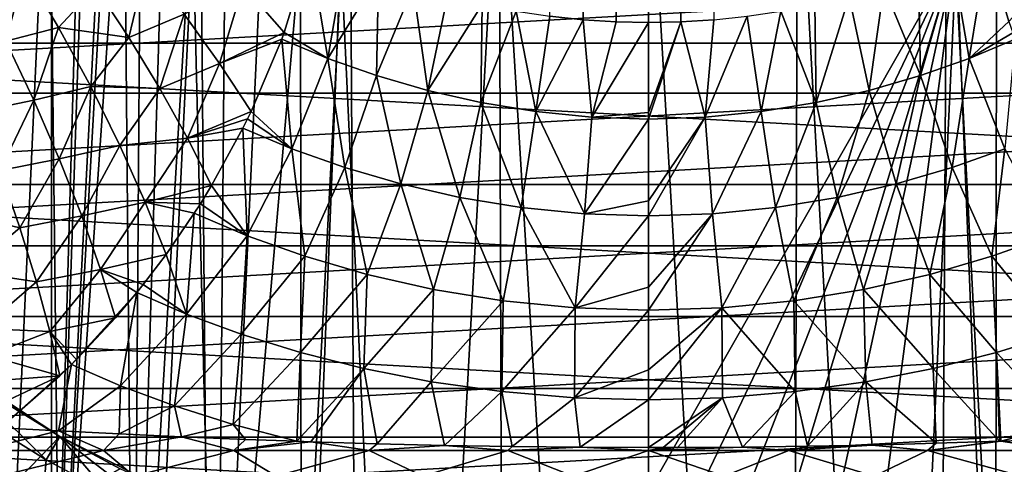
# Model space of a CAD drawing. Header units: millimetres. Extents: x -100 to 100, y -64 to 136.
# Tile 112 of 256: x -8.17 to 4.62, y -13.61 to -7.83. Entities that reach past the tile are written whole.
import ezdxf

# ---------------------------------------------------------------- set-up
doc = ezdxf.new("R2010")
doc.units = ezdxf.units.MM
doc.header["$LTSCALE"] = 159.143519
for name, color, linetype in [('136', 7, 'CONTINUOUS'), ('137', 7, 'CONTINUOUS'), ('138', 7, 'CONTINUOUS'), ('139', 7, 'CONTINUOUS'), ('187', 7, 'CONTINUOUS'), ('315', 7, 'CONTINUOUS'), ('319', 7, 'CONTINUOUS'), ('320', 7, 'CONTINUOUS'), ('321', 7, 'CONTINUOUS'), ('436', 7, 'CONTINUOUS'), ('469', 7, 'CONTINUOUS'), ('470', 7, 'CONTINUOUS'), ('477', 7, 'CONTINUOUS'), ('507', 7, 'CONTINUOUS'), ('53', 7, 'CONTINUOUS')]:
    doc.layers.add(name, color=color, linetype=linetype)

msp = doc.modelspace()

# ---------------------------------------------------------------- linework, layer by layer
at = {"layer": '136', "color": 7, "linetype": 'CONTINUOUS', "true_color": 0x8c979c}
msp.add_3dface([(4.399, -6.911, -13.773), (5.219, -7.269, -13.337), (4.682, -7.854, -13.657), (4.399, -6.911, -13.773)], dxfattribs=at)
at = {"layer": '137', "color": 7, "linetype": 'CONTINUOUS', "true_color": 0x8c979c}
for points in [[(3.955, -7.094, -14.024), (4.399, -6.911, -13.773), (4.168, -8.334, -14.002), (3.955, -7.094, -14.024)], [(4.399, -6.911, -13.773), (4.682, -7.854, -13.657), (4.168, -8.334, -14.002), (4.399, -6.911, -13.773)], [(3.507, -7.258, -14.243), (3.955, -7.094, -14.024), (3.534, -8.557, -14.32), (3.507, -7.258, -14.243)], [(3.955, -7.094, -14.024), (4.168, -8.334, -14.002), (3.534, -8.557, -14.32), (3.955, -7.094, -14.024)], [(3.057, -7.403, -14.431), (3.507, -7.258, -14.243), (3.534, -8.557, -14.32), (3.057, -7.403, -14.431)], [(2.608, -7.528, -14.59), (3.057, -7.403, -14.431), (2.868, -8.751, -14.587), (2.608, -7.528, -14.59)], [(3.057, -7.403, -14.431), (3.534, -8.557, -14.32), (2.868, -8.751, -14.587), (3.057, -7.403, -14.431)], [(2.162, -7.633, -14.721), (2.608, -7.528, -14.59), (2.177, -8.909, -14.799), (2.162, -7.633, -14.721)], [(2.608, -7.528, -14.59), (2.868, -8.751, -14.587), (2.177, -8.909, -14.799), (2.608, -7.528, -14.59)], [(1.718, -7.719, -14.824), (2.162, -7.633, -14.721), (2.177, -8.909, -14.799), (1.718, -7.719, -14.824)], [(0.847, -7.831, -14.958), (1.28, -7.785, -14.903), (0.735, -9.099, -15.048), (0.847, -7.831, -14.958)], [(1.28, -7.785, -14.903), (1.464, -9.027, -14.954), (0.735, -9.099, -15.048), (1.28, -7.785, -14.903)], [(1.28, -7.785, -14.903), (1.718, -7.719, -14.824), (1.464, -9.027, -14.954), (1.28, -7.785, -14.903)], [(1.718, -7.719, -14.824), (2.177, -8.909, -14.799), (1.464, -9.027, -14.954), (1.718, -7.719, -14.824)], [(0, -7.867, -15), (0.42, -7.858, -14.99), (0, -9.036, -15.069), (0, -7.867, -15)], [(0.42, -7.858, -14.99), (0.735, -9.099, -15.048), (0, -9.124, -15.079), (0.42, -7.858, -14.99)], [(0.42, -7.858, -14.99), (0, -9.124, -15.079), (0, -9.036, -15.069), (0.42, -7.858, -14.99)], [(0.42, -7.858, -14.99), (0.847, -7.831, -14.958), (0.735, -9.099, -15.048), (0.42, -7.858, -14.99)], [(4.682, -7.854, -13.657), (4.734, -8.002, -13.644), (4.168, -8.334, -14.002), (4.682, -7.854, -13.657)], [(4.734, -8.002, -13.644), (4.766, -8.086, -13.637), (4.168, -8.334, -14.002), (4.734, -8.002, -13.644)], [(4.766, -8.086, -13.637), (4.632, -9.51, -14.018), (4.168, -8.334, -14.002), (4.766, -8.086, -13.637)], [(4.168, -8.334, -14.002), (3.946, -9.754, -14.398), (3.534, -8.557, -14.32), (4.168, -8.334, -14.002)], [(4.632, -9.51, -14.018), (3.946, -9.754, -14.398), (4.168, -8.334, -14.002), (4.632, -9.51, -14.018)], [(3.534, -8.557, -14.32), (3.217, -9.967, -14.72), (2.868, -8.751, -14.587), (3.534, -8.557, -14.32)], [(3.946, -9.754, -14.398), (3.217, -9.967, -14.72), (3.534, -8.557, -14.32), (3.946, -9.754, -14.398)], [(2.868, -8.751, -14.587), (2.45, -10.143, -14.978), (2.177, -8.909, -14.799), (2.868, -8.751, -14.587)], [(3.217, -9.967, -14.72), (2.45, -10.143, -14.978), (2.868, -8.751, -14.587), (3.217, -9.967, -14.72)], [(2.177, -8.909, -14.799), (1.652, -10.274, -15.167), (1.464, -9.027, -14.954), (2.177, -8.909, -14.799)], [(2.45, -10.143, -14.978), (1.652, -10.274, -15.167), (2.177, -8.909, -14.799), (2.45, -10.143, -14.978)], [(1.464, -9.027, -14.954), (0.832, -10.355, -15.283), (0.735, -9.099, -15.048), (1.464, -9.027, -14.954)], [(1.652, -10.274, -15.167), (0.832, -10.355, -15.283), (1.464, -9.027, -14.954), (1.652, -10.274, -15.167)], [(0.832, -10.355, -15.283), (0, -10.383, -15.322), (0.735, -9.099, -15.048), (0.832, -10.355, -15.283)], [(0.735, -9.099, -15.048), (0, -10.383, -15.322), (0, -10.188, -15.273), (0.735, -9.099, -15.048)], [(0, -9.124, -15.079), (0.735, -9.099, -15.048), (0, -10.188, -15.273), (0, -9.124, -15.079)], [(4.632, -9.51, -14.018), (4.463, -10.908, -14.595), (3.946, -9.754, -14.398), (4.632, -9.51, -14.018)], [(5.214, -10.64, -14.138), (4.463, -10.908, -14.595), (4.632, -9.51, -14.018), (5.214, -10.64, -14.138)], [(3.946, -9.754, -14.398), (3.655, -11.144, -14.985), (3.217, -9.967, -14.72), (3.946, -9.754, -14.398)], [(4.463, -10.908, -14.595), (3.655, -11.144, -14.985), (3.946, -9.754, -14.398), (4.463, -10.908, -14.595)], [(3.217, -9.967, -14.72), (2.793, -11.34, -15.302), (2.45, -10.143, -14.978), (3.217, -9.967, -14.72)], [(3.655, -11.144, -14.985), (2.793, -11.34, -15.302), (3.217, -9.967, -14.72), (3.655, -11.144, -14.985)], [(2.45, -10.143, -14.978), (1.889, -11.487, -15.535), (1.652, -10.274, -15.167), (2.45, -10.143, -14.978)], [(2.793, -11.34, -15.302), (1.889, -11.487, -15.535), (2.45, -10.143, -14.978), (2.793, -11.34, -15.302)], [(0.952, -11.579, -15.679), (0, -11.61, -15.727), (0.832, -10.355, -15.283), (0.952, -11.579, -15.679)], [(0.832, -10.355, -15.283), (0, -11.61, -15.727), (0, -11.309, -15.611), (0.832, -10.355, -15.283)], [(0, -10.383, -15.322), (0.832, -10.355, -15.283), (0, -11.309, -15.611), (0, -10.383, -15.322)], [(1.652, -10.274, -15.167), (0.952, -11.579, -15.679), (0.832, -10.355, -15.283), (1.652, -10.274, -15.167)], [(1.889, -11.487, -15.535), (0.952, -11.579, -15.679), (1.652, -10.274, -15.167), (1.889, -11.487, -15.535)], [(5.214, -10.64, -14.138), (5.292, -11.921, -14.769), (4.463, -10.908, -14.595), (5.214, -10.64, -14.138)], [(4.463, -10.908, -14.595), (4.523, -12.159, -15.206), (3.655, -11.144, -14.985), (4.463, -10.908, -14.595)], [(5.292, -11.921, -14.769), (4.523, -12.159, -15.206), (4.463, -10.908, -14.595), (5.292, -11.921, -14.769)], [(3.655, -11.144, -14.985), (3.698, -12.368, -15.58), (2.793, -11.34, -15.302), (3.655, -11.144, -14.985)], [(4.523, -12.159, -15.206), (3.698, -12.368, -15.58), (3.655, -11.144, -14.985), (4.523, -12.159, -15.206)], [(2.793, -11.34, -15.302), (2.823, -12.54, -15.882), (1.889, -11.487, -15.535), (2.793, -11.34, -15.302)], [(3.698, -12.368, -15.58), (2.823, -12.54, -15.882), (2.793, -11.34, -15.302), (3.698, -12.368, -15.58)], [(1.889, -11.487, -15.535), (1.907, -12.668, -16.105), (0.952, -11.579, -15.679), (1.889, -11.487, -15.535)], [(2.823, -12.54, -15.882), (1.907, -12.668, -16.105), (1.889, -11.487, -15.535), (2.823, -12.54, -15.882)], [(0.961, -12.748, -16.241), (0, -12.774, -16.287), (0.952, -11.579, -15.679), (0.961, -12.748, -16.241)], [(0.952, -11.579, -15.679), (0, -12.774, -16.287), (0, -12.383, -16.078), (0.952, -11.579, -15.679)], [(0, -11.61, -15.727), (0.952, -11.579, -15.679), (0, -12.383, -16.078), (0, -11.61, -15.727)], [(1.907, -12.668, -16.105), (0.961, -12.748, -16.241), (0.952, -11.579, -15.679), (1.907, -12.668, -16.105)], [(5.292, -11.921, -14.769), (5.401, -13.095, -15.534), (4.523, -12.159, -15.206), (5.292, -11.921, -14.769)], [(3.698, -12.368, -15.58), (4.523, -12.159, -15.206), (4.562, -13.314, -15.972), (3.698, -12.368, -15.58)], [(5.401, -13.095, -15.534), (4.578, -13.314, -15.967), (4.523, -12.159, -15.206), (5.401, -13.095, -15.534)], [(4.523, -12.159, -15.206), (4.578, -13.314, -15.967), (4.562, -13.314, -15.972), (4.523, -12.159, -15.206)], [(2.823, -12.54, -15.882), (3.698, -12.368, -15.58), (3.739, -13.34, -16.204), (2.823, -12.54, -15.882)], [(3.739, -13.34, -16.204), (3.698, -12.368, -15.58), (4.562, -13.314, -15.972), (3.739, -13.34, -16.204)], [(1.907, -12.668, -16.105), (2.823, -12.54, -15.882), (2.066, -13.378, -16.527), (1.907, -12.668, -16.105)], [(2.066, -13.378, -16.527), (2.823, -12.54, -15.882), (2.906, -13.362, -16.389), (2.066, -13.378, -16.527)], [(2.906, -13.362, -16.389), (2.823, -12.54, -15.882), (3.739, -13.34, -16.204), (2.906, -13.362, -16.389)], [(0, -12.774, -16.287), (0.961, -12.748, -16.241), (0, -13.394, -16.667), (0, -12.774, -16.287)], [(0, -13.394, -16.667), (0.961, -12.748, -16.241), (0.19, -13.394, -16.665), (0, -13.394, -16.667)], [(0.19, -13.394, -16.665), (0.961, -12.748, -16.241), (0.378, -13.394, -16.662), (0.19, -13.394, -16.665)], [(0.378, -13.394, -16.662), (0.961, -12.748, -16.241), (1.222, -13.388, -16.618), (0.378, -13.394, -16.662)], [(0.961, -12.748, -16.241), (1.907, -12.668, -16.105), (1.222, -13.388, -16.618), (0.961, -12.748, -16.241)], [(1.222, -13.388, -16.618), (1.907, -12.668, -16.105), (2.066, -13.378, -16.527), (1.222, -13.388, -16.618)], [(4.578, -13.314, -15.967), (5.401, -13.095, -15.534), (5.372, -13.285, -15.694), (4.578, -13.314, -15.967)]]:
    msp.add_3dface(points, dxfattribs=at)
at = {"layer": '138', "color": 7, "linetype": 'CONTINUOUS', "true_color": 0x8c979c}
for points in [[(-4.399, -6.912, -13.773), (-4.168, -8.334, -14.002), (-4.733, -7.998, -13.644), (-4.399, -6.912, -13.773)], [(-4.399, -6.912, -13.773), (-3.955, -7.093, -14.024), (-4.168, -8.334, -14.002), (-4.399, -6.912, -13.773)], [(-3.955, -7.093, -14.024), (-3.508, -7.257, -14.242), (-4.168, -8.334, -14.002), (-3.955, -7.093, -14.024)], [(-3.508, -7.257, -14.242), (-3.534, -8.557, -14.32), (-4.168, -8.334, -14.002), (-3.508, -7.257, -14.242)], [(-3.508, -7.257, -14.242), (-3.059, -7.402, -14.431), (-3.534, -8.557, -14.32), (-3.508, -7.257, -14.242)], [(-3.059, -7.402, -14.431), (-2.869, -8.751, -14.587), (-3.534, -8.557, -14.32), (-3.059, -7.402, -14.431)], [(-3.059, -7.402, -14.431), (-2.61, -7.527, -14.589), (-2.869, -8.751, -14.587), (-3.059, -7.402, -14.431)], [(-2.61, -7.527, -14.589), (-2.163, -7.633, -14.72), (-2.869, -8.751, -14.587), (-2.61, -7.527, -14.589)], [(-2.163, -7.633, -14.72), (-2.177, -8.909, -14.799), (-2.869, -8.751, -14.587), (-2.163, -7.633, -14.72)], [(-2.163, -7.633, -14.72), (-1.72, -7.719, -14.824), (-2.177, -8.909, -14.799), (-2.163, -7.633, -14.72)], [(-1.72, -7.719, -14.824), (-1.464, -9.027, -14.954), (-2.177, -8.909, -14.799), (-1.72, -7.719, -14.824)], [(-1.72, -7.719, -14.824), (-1.281, -7.785, -14.903), (-1.464, -9.027, -14.954), (-1.72, -7.719, -14.824)], [(-1.281, -7.785, -14.903), (-0.847, -7.831, -14.958), (-1.464, -9.027, -14.954), (-1.281, -7.785, -14.903)], [(-0.847, -7.831, -14.958), (-0.736, -9.099, -15.048), (-1.464, -9.027, -14.954), (-0.847, -7.831, -14.958)], [(-0.847, -7.831, -14.958), (-0.42, -7.858, -14.99), (-0.736, -9.099, -15.048), (-0.847, -7.831, -14.958)], [(-0.42, -7.858, -14.99), (0, -7.867, -15), (-0.736, -9.099, -15.048), (-0.42, -7.858, -14.99)], [(0, -7.867, -15), (0, -9.036, -15.069), (-0.736, -9.099, -15.048), (0, -7.867, -15)], [(-4.168, -8.334, -14.002), (-4.766, -8.086, -13.637), (-4.733, -7.998, -13.644), (-4.168, -8.334, -14.002)], [(-4.766, -8.086, -13.637), (-4.633, -9.51, -14.018), (-5.164, -9.025, -13.59), (-4.766, -8.086, -13.637)], [(-4.168, -8.334, -14.002), (-4.633, -9.51, -14.018), (-4.766, -8.086, -13.637), (-4.168, -8.334, -14.002)], [(-3.947, -9.754, -14.398), (-4.633, -9.51, -14.018), (-4.168, -8.334, -14.002), (-3.947, -9.754, -14.398)], [(-3.534, -8.557, -14.32), (-3.947, -9.754, -14.398), (-4.168, -8.334, -14.002), (-3.534, -8.557, -14.32)], [(-3.218, -9.967, -14.719), (-3.947, -9.754, -14.398), (-3.534, -8.557, -14.32), (-3.218, -9.967, -14.719)], [(-2.869, -8.751, -14.587), (-3.218, -9.967, -14.719), (-3.534, -8.557, -14.32), (-2.869, -8.751, -14.587)], [(-2.451, -10.143, -14.978), (-3.218, -9.967, -14.719), (-2.869, -8.751, -14.587), (-2.451, -10.143, -14.978)], [(-2.177, -8.909, -14.799), (-2.451, -10.143, -14.978), (-2.869, -8.751, -14.587), (-2.177, -8.909, -14.799)], [(-1.653, -10.274, -15.167), (-2.451, -10.143, -14.978), (-2.177, -8.909, -14.799), (-1.653, -10.274, -15.167)], [(-1.464, -9.027, -14.954), (-1.653, -10.274, -15.167), (-2.177, -8.909, -14.799), (-1.464, -9.027, -14.954)], [(-4.633, -9.51, -14.018), (-5.211, -9.121, -13.588), (-5.164, -9.025, -13.59), (-4.633, -9.51, -14.018)], [(-0.832, -10.355, -15.283), (-1.653, -10.274, -15.167), (-1.464, -9.027, -14.954), (-0.832, -10.355, -15.283)], [(-0.736, -9.099, -15.048), (-0.832, -10.355, -15.283), (-1.464, -9.027, -14.954), (-0.736, -9.099, -15.048)], [(0, -9.036, -15.069), (0, -9.124, -15.079), (-0.736, -9.099, -15.048), (0, -9.036, -15.069)], [(-4.633, -9.51, -14.018), (-5.27, -9.241, -13.587), (-5.211, -9.121, -13.588), (-4.633, -9.51, -14.018)], [(0, -9.124, -15.079), (-0.832, -10.355, -15.283), (-0.736, -9.099, -15.048), (0, -9.124, -15.079)], [(0, -9.124, -15.079), (0, -10.188, -15.273), (-0.832, -10.355, -15.283), (0, -9.124, -15.079)], [(-5.27, -9.241, -13.587), (-5.214, -10.64, -14.138), (-5.679, -9.987, -13.603), (-5.27, -9.241, -13.587)], [(-4.633, -9.51, -14.018), (-5.214, -10.64, -14.138), (-5.27, -9.241, -13.587), (-4.633, -9.51, -14.018)], [(-4.464, -10.908, -14.594), (-5.214, -10.64, -14.138), (-4.633, -9.51, -14.018), (-4.464, -10.908, -14.594)], [(-3.947, -9.754, -14.398), (-4.464, -10.908, -14.594), (-4.633, -9.51, -14.018), (-3.947, -9.754, -14.398)], [(-3.655, -11.144, -14.985), (-4.464, -10.908, -14.594), (-3.947, -9.754, -14.398), (-3.655, -11.144, -14.985)], [(-3.218, -9.967, -14.719), (-3.655, -11.144, -14.985), (-3.947, -9.754, -14.398), (-3.218, -9.967, -14.719)], [(-2.794, -11.34, -15.302), (-3.655, -11.144, -14.985), (-3.218, -9.967, -14.719), (-2.794, -11.34, -15.302)], [(-2.451, -10.143, -14.978), (-2.794, -11.34, -15.302), (-3.218, -9.967, -14.719), (-2.451, -10.143, -14.978)], [(-5.214, -10.64, -14.138), (-5.823, -10.224, -13.616), (-5.679, -9.987, -13.603), (-5.214, -10.64, -14.138)], [(-5.214, -10.64, -14.138), (-5.902, -10.348, -13.624), (-5.823, -10.224, -13.616), (-5.214, -10.64, -14.138)], [(-1.889, -11.487, -15.535), (-2.794, -11.34, -15.302), (-2.451, -10.143, -14.978), (-1.889, -11.487, -15.535)], [(-1.653, -10.274, -15.167), (-1.889, -11.487, -15.535), (-2.451, -10.143, -14.978), (-1.653, -10.274, -15.167)], [(0, -10.188, -15.273), (0, -10.383, -15.322), (-0.832, -10.355, -15.283), (0, -10.188, -15.273)], [(-5.902, -10.348, -13.624), (-6.003, -11.659, -14.276), (-6.268, -10.883, -13.672), (-5.902, -10.348, -13.624)], [(-5.214, -10.64, -14.138), (-6.003, -11.659, -14.276), (-5.902, -10.348, -13.624), (-5.214, -10.64, -14.138)], [(-0.953, -11.579, -15.679), (-1.889, -11.487, -15.535), (-1.653, -10.274, -15.167), (-0.953, -11.579, -15.679)], [(-0.832, -10.355, -15.283), (-0.953, -11.579, -15.679), (-1.653, -10.274, -15.167), (-0.832, -10.355, -15.283)], [(0, -10.383, -15.322), (-0.953, -11.579, -15.679), (-0.832, -10.355, -15.283), (0, -10.383, -15.322)], [(0, -10.383, -15.322), (0, -11.309, -15.611), (-0.953, -11.579, -15.679), (0, -10.383, -15.322)], [(-5.293, -11.921, -14.769), (-6.003, -11.659, -14.276), (-5.214, -10.64, -14.138), (-5.293, -11.921, -14.769)], [(-4.464, -10.908, -14.594), (-5.293, -11.921, -14.769), (-5.214, -10.64, -14.138), (-4.464, -10.908, -14.594)], [(-6.003, -11.659, -14.276), (-6.565, -11.273, -13.72), (-6.268, -10.883, -13.672), (-6.003, -11.659, -14.276)], [(-4.524, -12.159, -15.206), (-5.293, -11.921, -14.769), (-4.464, -10.908, -14.594), (-4.524, -12.159, -15.206)], [(-3.655, -11.144, -14.985), (-4.524, -12.159, -15.206), (-4.464, -10.908, -14.594), (-3.655, -11.144, -14.985)], [(-3.699, -12.368, -15.58), (-4.524, -12.159, -15.206), (-3.655, -11.144, -14.985), (-3.699, -12.368, -15.58)], [(-2.794, -11.34, -15.302), (-3.699, -12.368, -15.58), (-3.655, -11.144, -14.985), (-2.794, -11.34, -15.302)], [(-6.862, -12.592, -14.501), (-7.499, -12.316, -13.914), (-6.65, -11.379, -13.736), (-6.862, -12.592, -14.501)], [(-6.65, -11.379, -13.736), (-7.499, -12.316, -13.914), (-6.927, -11.707, -13.789), (-6.65, -11.379, -13.736)], [(-6.003, -11.659, -14.276), (-6.862, -12.592, -14.501), (-6.65, -11.379, -13.736), (-6.003, -11.659, -14.276)], [(-6.003, -11.659, -14.276), (-6.65, -11.379, -13.736), (-6.565, -11.273, -13.72), (-6.003, -11.659, -14.276)], [(-2.824, -12.54, -15.882), (-3.699, -12.368, -15.58), (-2.794, -11.34, -15.302), (-2.824, -12.54, -15.882)], [(-1.889, -11.487, -15.535), (-2.824, -12.54, -15.882), (-2.794, -11.34, -15.302), (-1.889, -11.487, -15.535)], [(0, -11.309, -15.611), (0, -11.61, -15.727), (-0.953, -11.579, -15.679), (0, -11.309, -15.611)], [(-1.908, -12.668, -16.104), (-2.824, -12.54, -15.882), (-1.889, -11.487, -15.535), (-1.908, -12.668, -16.104)], [(-0.953, -11.579, -15.679), (-1.908, -12.668, -16.104), (-1.889, -11.487, -15.535), (-0.953, -11.579, -15.679)], [(-0.962, -12.748, -16.241), (-1.908, -12.668, -16.104), (-0.953, -11.579, -15.679), (-0.962, -12.748, -16.241)], [(0, -11.61, -15.727), (-0.962, -12.748, -16.241), (-0.953, -11.579, -15.679), (0, -11.61, -15.727)], [(0, -11.61, -15.727), (0, -12.383, -16.078), (-0.962, -12.748, -16.241), (0, -11.61, -15.727)], [(-7.499, -12.316, -13.914), (-7.433, -12.25, -13.898), (-6.927, -11.707, -13.789), (-7.499, -12.316, -13.914)], [(-6.16, -12.853, -15.044), (-6.862, -12.592, -14.501), (-6.003, -11.659, -14.276), (-6.16, -12.853, -15.044)], [(-5.293, -11.921, -14.769), (-6.16, -12.853, -15.044), (-6.003, -11.659, -14.276), (-5.293, -11.921, -14.769)], [(-5.395, -13.096, -15.537), (-6.16, -12.853, -15.044), (-5.293, -11.921, -14.769), (-5.395, -13.096, -15.537)], [(-4.524, -12.159, -15.206), (-5.395, -13.096, -15.537), (-5.293, -11.921, -14.769), (-4.524, -12.159, -15.206)], [(-4.569, -13.314, -15.97), (-5.395, -13.096, -15.537), (-4.524, -12.159, -15.206), (-4.569, -13.314, -15.97)], [(-3.699, -12.368, -15.58), (-4.569, -13.314, -15.97), (-4.524, -12.159, -15.206), (-3.699, -12.368, -15.58)], [(-7.665, -13.179, -14.613), (-8.422, -13.137, -14.147), (-7.499, -12.316, -13.914), (-7.665, -13.179, -14.613)], [(-7.499, -12.316, -13.914), (-8.422, -13.137, -14.147), (-7.648, -12.461, -13.949), (-7.499, -12.316, -13.914)], [(-6.862, -12.592, -14.501), (-7.665, -13.179, -14.613), (-7.499, -12.316, -13.914), (-6.862, -12.592, -14.501)], [(-4.389, -13.32, -16.025), (-4.569, -13.314, -15.97), (-3.699, -12.368, -15.58), (-4.389, -13.32, -16.025)], [(-3.526, -13.346, -16.256), (-4.389, -13.32, -16.025), (-3.699, -12.368, -15.58), (-3.526, -13.346, -16.256)], [(-2.824, -12.54, -15.882), (-3.526, -13.346, -16.256), (-3.699, -12.368, -15.58), (-2.824, -12.54, -15.882)], [(0, -12.383, -16.078), (0, -12.774, -16.287), (-0.962, -12.748, -16.241), (0, -12.383, -16.078)], [(-6.88, -13.218, -15.036), (-7.665, -13.179, -14.613), (-6.862, -12.592, -14.501), (-6.88, -13.218, -15.036)], [(-6.16, -12.853, -15.044), (-6.88, -13.218, -15.036), (-6.862, -12.592, -14.501), (-6.16, -12.853, -15.044)], [(-2.652, -13.367, -16.435), (-3.526, -13.346, -16.256), (-2.824, -12.54, -15.882), (-2.652, -13.367, -16.435)], [(-1.908, -12.668, -16.104), (-2.652, -13.367, -16.435), (-2.824, -12.54, -15.882), (-1.908, -12.668, -16.104)], [(-1.771, -13.382, -16.564), (-2.652, -13.367, -16.435), (-1.908, -12.668, -16.104), (-1.771, -13.382, -16.564)], [(-0.962, -12.748, -16.241), (-1.771, -13.382, -16.564), (-1.908, -12.668, -16.104), (-0.962, -12.748, -16.241)], [(-0.886, -13.391, -16.641), (-1.771, -13.382, -16.564), (-0.962, -12.748, -16.241), (-0.886, -13.391, -16.641)], [(0, -12.774, -16.287), (-0.886, -13.391, -16.641), (-0.962, -12.748, -16.241), (0, -12.774, -16.287)], [(0, -12.774, -16.287), (0, -13.394, -16.667), (-0.886, -13.391, -16.641), (0, -12.774, -16.287)], [(-6.07, -13.255, -15.413), (-6.88, -13.218, -15.036), (-6.16, -12.853, -15.044), (-6.07, -13.255, -15.413)], [(-5.395, -13.096, -15.537), (-6.07, -13.255, -15.413), (-6.16, -12.853, -15.044), (-5.395, -13.096, -15.537)], [(-5.238, -13.29, -15.744), (-6.07, -13.255, -15.413), (-5.395, -13.096, -15.537), (-5.238, -13.29, -15.744)], [(-4.569, -13.314, -15.97), (-5.238, -13.29, -15.744), (-5.395, -13.096, -15.537), (-4.569, -13.314, -15.97)]]:
    msp.add_3dface(points, dxfattribs=at)
at = {"layer": '139', "color": 7, "linetype": 'CONTINUOUS', "true_color": 0x8c979c}
for points in [[(-4.399, -6.912, -13.773), (-4.733, -7.998, -13.644), (-5.267, -7.385, -13.316), (-4.399, -6.912, -13.773)], [(-6.752, -8.063, -12.744), (-7.181, -7.407, -12.653), (-6.528, -7.121, -12.857), (-6.752, -8.063, -12.744)], [(-6.033, -7.759, -12.996), (-6.752, -8.063, -12.744), (-6.528, -7.121, -12.857), (-6.033, -7.759, -12.996)], [(-8.351, -8.111, -12.316), (-8.732, -7.37, -12.355), (-8.105, -7.187, -12.493), (-8.351, -8.111, -12.316)], [(-7.665, -7.934, -12.487), (-8.351, -8.111, -12.316), (-8.105, -7.187, -12.493), (-7.665, -7.934, -12.487)], [(-7.665, -7.934, -12.487), (-8.105, -7.187, -12.493), (-7.181, -7.407, -12.653), (-7.665, -7.934, -12.487)], [(-6.752, -8.063, -12.744), (-7.665, -7.934, -12.487), (-7.181, -7.407, -12.653), (-6.752, -8.063, -12.744)], [(-5.574, -8.402, -13.243), (-6.033, -7.759, -12.996), (-5.267, -7.385, -13.316), (-5.574, -8.402, -13.243)], [(-4.733, -7.998, -13.644), (-5.574, -8.402, -13.243), (-5.267, -7.385, -13.316), (-4.733, -7.998, -13.644)], [(-6.352, -8.724, -12.936), (-6.752, -8.063, -12.744), (-6.033, -7.759, -12.996), (-6.352, -8.724, -12.936)], [(-5.574, -8.402, -13.243), (-6.352, -8.724, -12.936), (-6.033, -7.759, -12.996), (-5.574, -8.402, -13.243)], [(-7.989, -8.876, -12.392), (-8.351, -8.111, -12.316), (-7.665, -7.934, -12.487), (-7.989, -8.876, -12.392)], [(-7.248, -8.702, -12.606), (-7.989, -8.876, -12.392), (-7.665, -7.934, -12.487), (-7.248, -8.702, -12.606)], [(-7.248, -8.702, -12.606), (-7.665, -7.934, -12.487), (-6.752, -8.063, -12.744), (-7.248, -8.702, -12.606)], [(-4.733, -7.998, -13.644), (-4.766, -8.086, -13.637), (-5.574, -8.402, -13.243), (-4.733, -7.998, -13.644)], [(-7.989, -8.876, -12.392), (-8.718, -9.028, -12.208), (-8.351, -8.111, -12.316), (-7.989, -8.876, -12.392)], [(-6.352, -8.724, -12.936), (-7.248, -8.702, -12.606), (-6.752, -8.063, -12.744), (-6.352, -8.724, -12.936)], [(-4.766, -8.086, -13.637), (-5.164, -9.025, -13.59), (-5.574, -8.402, -13.243), (-4.766, -8.086, -13.637)], [(-5.992, -9.373, -13.226), (-6.352, -8.724, -12.936), (-5.574, -8.402, -13.243), (-5.992, -9.373, -13.226)], [(-5.164, -9.025, -13.59), (-5.992, -9.373, -13.226), (-5.574, -8.402, -13.243), (-5.164, -9.025, -13.59)], [(-7.657, -9.64, -12.586), (-7.989, -8.876, -12.392), (-7.248, -8.702, -12.606), (-7.657, -9.64, -12.586)], [(-6.87, -9.467, -12.849), (-7.657, -9.64, -12.586), (-7.248, -8.702, -12.606), (-6.87, -9.467, -12.849)], [(-6.87, -9.467, -12.849), (-7.248, -8.702, -12.606), (-6.352, -8.724, -12.936), (-6.87, -9.467, -12.849)], [(-5.992, -9.373, -13.226), (-6.87, -9.467, -12.849), (-6.352, -8.724, -12.936), (-5.992, -9.373, -13.226)], [(-8.428, -9.792, -12.363), (-8.718, -9.028, -12.208), (-7.989, -8.876, -12.392), (-8.428, -9.792, -12.363)], [(-7.657, -9.64, -12.586), (-8.428, -9.792, -12.363), (-7.989, -8.876, -12.392), (-7.657, -9.64, -12.586)], [(-5.164, -9.025, -13.59), (-5.211, -9.121, -13.588), (-5.992, -9.373, -13.226), (-5.164, -9.025, -13.59)], [(-5.211, -9.121, -13.588), (-5.27, -9.241, -13.587), (-5.992, -9.373, -13.226), (-5.211, -9.121, -13.588)], [(-5.27, -9.241, -13.587), (-5.679, -9.987, -13.603), (-5.992, -9.373, -13.226), (-5.27, -9.241, -13.587)], [(-7.365, -10.381, -12.892), (-7.657, -9.64, -12.586), (-6.87, -9.467, -12.849), (-7.365, -10.381, -12.892)], [(-6.541, -10.203, -13.21), (-7.365, -10.381, -12.892), (-6.87, -9.467, -12.849), (-6.541, -10.203, -13.21)], [(-6.541, -10.203, -13.21), (-6.87, -9.467, -12.849), (-5.992, -9.373, -13.226), (-6.541, -10.203, -13.21)], [(-5.679, -9.987, -13.603), (-6.541, -10.203, -13.21), (-5.992, -9.373, -13.226), (-5.679, -9.987, -13.603)], [(-8.17, -10.536, -12.626), (-8.428, -9.792, -12.363), (-7.657, -9.64, -12.586), (-8.17, -10.536, -12.626)], [(-7.365, -10.381, -12.892), (-8.17, -10.536, -12.626), (-7.657, -9.64, -12.586), (-7.365, -10.381, -12.892)], [(-8.428, -9.792, -12.363), (-8.17, -10.536, -12.626), (-9.064, -10.324, -12.281), (-8.428, -9.792, -12.363)], [(-5.679, -9.987, -13.603), (-5.823, -10.224, -13.616), (-6.541, -10.203, -13.21), (-5.679, -9.987, -13.603)], [(-7.121, -11.078, -13.299), (-7.365, -10.381, -12.892), (-6.541, -10.203, -13.21), (-7.121, -11.078, -13.299)], [(-6.268, -10.883, -13.672), (-7.121, -11.078, -13.299), (-6.541, -10.203, -13.21), (-6.268, -10.883, -13.672)], [(-5.902, -10.348, -13.624), (-6.268, -10.883, -13.672), (-6.541, -10.203, -13.21), (-5.902, -10.348, -13.624)], [(-5.823, -10.224, -13.616), (-5.902, -10.348, -13.624), (-6.541, -10.203, -13.21), (-5.823, -10.224, -13.616)], [(-9.064, -10.324, -12.281), (-8.17, -10.536, -12.626), (-8.842, -11.107, -12.589), (-9.064, -10.324, -12.281)], [(-7.952, -11.24, -12.988), (-8.17, -10.536, -12.626), (-7.365, -10.381, -12.892), (-7.952, -11.24, -12.988)], [(-7.121, -11.078, -13.299), (-7.952, -11.24, -12.988), (-7.365, -10.381, -12.892), (-7.121, -11.078, -13.299)], [(-8.17, -10.536, -12.626), (-7.952, -11.24, -12.988), (-8.842, -11.107, -12.589), (-8.17, -10.536, -12.626)], [(-6.268, -10.883, -13.672), (-6.565, -11.273, -13.72), (-7.121, -11.078, -13.299), (-6.268, -10.883, -13.672)], [(-8.842, -11.107, -12.589), (-7.952, -11.24, -12.988), (-8.659, -11.848, -13.008), (-8.842, -11.107, -12.589)], [(-7.779, -11.887, -13.436), (-7.952, -11.24, -12.988), (-7.121, -11.078, -13.299), (-7.779, -11.887, -13.436)], [(-6.927, -11.707, -13.789), (-7.779, -11.887, -13.436), (-7.121, -11.078, -13.299), (-6.927, -11.707, -13.789)], [(-6.65, -11.379, -13.736), (-6.927, -11.707, -13.789), (-7.121, -11.078, -13.299), (-6.65, -11.379, -13.736)], [(-6.565, -11.273, -13.72), (-6.65, -11.379, -13.736), (-7.121, -11.078, -13.299), (-6.565, -11.273, -13.72)], [(-7.952, -11.24, -12.988), (-7.779, -11.887, -13.436), (-8.659, -11.848, -13.008), (-7.952, -11.24, -12.988)], [(-6.927, -11.707, -13.789), (-7.433, -12.25, -13.898), (-7.779, -11.887, -13.436), (-6.927, -11.707, -13.789)], [(-8.659, -11.848, -13.008), (-7.779, -11.887, -13.436), (-8.583, -12.197, -13.257), (-8.659, -11.848, -13.008)], [(-7.779, -11.887, -13.436), (-7.648, -12.461, -13.949), (-8.583, -12.197, -13.257), (-7.779, -11.887, -13.436)], [(-7.499, -12.316, -13.914), (-7.648, -12.461, -13.949), (-7.779, -11.887, -13.436), (-7.499, -12.316, -13.914)], [(-7.433, -12.25, -13.898), (-7.499, -12.316, -13.914), (-7.779, -11.887, -13.436), (-7.433, -12.25, -13.898)], [(-8.583, -12.197, -13.257), (-7.648, -12.461, -13.949), (-8.518, -12.529, -13.531), (-8.583, -12.197, -13.257)], [(-8.518, -12.529, -13.531), (-7.648, -12.461, -13.949), (-8.464, -12.843, -13.828), (-8.518, -12.529, -13.531)], [(-7.648, -12.461, -13.949), (-8.422, -13.137, -14.147), (-8.464, -12.843, -13.828), (-7.648, -12.461, -13.949)]]:
    msp.add_3dface(points, dxfattribs=at)
at = {"layer": '187', "color": 7, "linetype": 'CONTINUOUS', "true_color": 0x8c979c}
for points in [[(-8.422, -13.137, -14.147), (-7.665, -13.179, -14.613), (-8.691, -13.434, -14.251), (-8.422, -13.137, -14.147)], [(-7.665, -13.179, -14.613), (-7.082, -13.434, -15.116), (-8.691, -13.434, -14.251), (-7.665, -13.179, -14.613)], [(-7.665, -13.179, -14.613), (-6.88, -13.218, -15.036), (-7.082, -13.434, -15.116), (-7.665, -13.179, -14.613)], [(-6.88, -13.218, -15.036), (-6.07, -13.255, -15.413), (-7.082, -13.434, -15.116), (-6.88, -13.218, -15.036)], [(-6.07, -13.255, -15.413), (-5.387, -13.434, -15.799), (-7.082, -13.434, -15.116), (-6.07, -13.255, -15.413)], [(-6.07, -13.255, -15.413), (-5.238, -13.29, -15.744), (-5.387, -13.434, -15.799), (-6.07, -13.255, -15.413)], [(-5.238, -13.29, -15.744), (-4.569, -13.314, -15.97), (-5.387, -13.434, -15.799), (-5.238, -13.29, -15.744)], [(4.578, -13.314, -15.967), (5.372, -13.285, -15.694), (5.385, -13.434, -15.8), (4.578, -13.314, -15.967)], [(-4.569, -13.314, -15.97), (-4.389, -13.32, -16.025), (-5.387, -13.434, -15.799), (-4.569, -13.314, -15.97)], [(-4.389, -13.32, -16.025), (-3.628, -13.434, -16.293), (-5.387, -13.434, -15.799), (-4.389, -13.32, -16.025)], [(-4.389, -13.32, -16.025), (-3.526, -13.346, -16.256), (-3.628, -13.434, -16.293), (-4.389, -13.32, -16.025)], [(-3.526, -13.346, -16.256), (-2.652, -13.367, -16.435), (-3.628, -13.434, -16.293), (-3.526, -13.346, -16.256)], [(-2.652, -13.367, -16.435), (-1.826, -13.434, -16.592), (-3.628, -13.434, -16.293), (-2.652, -13.367, -16.435)], [(-2.652, -13.367, -16.435), (-1.771, -13.382, -16.564), (-1.826, -13.434, -16.592), (-2.652, -13.367, -16.435)], [(-1.771, -13.382, -16.564), (-0.886, -13.391, -16.641), (-1.826, -13.434, -16.592), (-1.771, -13.382, -16.564)], [(-0.886, -13.391, -16.641), (-0.001, -13.434, -16.692), (-1.826, -13.434, -16.592), (-0.886, -13.391, -16.641)], [(-0.886, -13.391, -16.641), (0, -13.394, -16.667), (-0.001, -13.434, -16.692), (-0.886, -13.391, -16.641)], [(0.378, -13.394, -16.662), (1.222, -13.388, -16.618), (-0.001, -13.434, -16.692), (0.378, -13.394, -16.662)], [(1.222, -13.388, -16.618), (1.823, -13.434, -16.592), (-0.001, -13.434, -16.692), (1.222, -13.388, -16.618)], [(0, -13.394, -16.667), (0.19, -13.394, -16.665), (-0.001, -13.434, -16.692), (0, -13.394, -16.667)], [(0.19, -13.394, -16.665), (0.378, -13.394, -16.662), (-0.001, -13.434, -16.692), (0.19, -13.394, -16.665)], [(1.222, -13.388, -16.618), (2.066, -13.378, -16.527), (1.823, -13.434, -16.592), (1.222, -13.388, -16.618)], [(2.066, -13.378, -16.527), (2.906, -13.362, -16.389), (1.823, -13.434, -16.592), (2.066, -13.378, -16.527)], [(2.906, -13.362, -16.389), (3.626, -13.434, -16.294), (1.823, -13.434, -16.592), (2.906, -13.362, -16.389)], [(2.906, -13.362, -16.389), (3.739, -13.34, -16.204), (3.626, -13.434, -16.294), (2.906, -13.362, -16.389)], [(4.562, -13.314, -15.972), (4.578, -13.314, -15.967), (3.626, -13.434, -16.294), (4.562, -13.314, -15.972)], [(4.578, -13.314, -15.967), (5.385, -13.434, -15.8), (3.626, -13.434, -16.294), (4.578, -13.314, -15.967)], [(3.739, -13.34, -16.204), (4.562, -13.314, -15.972), (3.626, -13.434, -16.294), (3.739, -13.34, -16.204)], [(-7.082, -13.434, -15.116), (-8.438, -13.768, -14.598), (-8.691, -13.434, -14.251), (-7.082, -13.434, -15.116)], [(-6.684, -13.768, -15.48), (-8.438, -13.768, -14.598), (-7.082, -13.434, -15.116), (-6.684, -13.768, -15.48)], [(-5.387, -13.434, -15.799), (-6.684, -13.768, -15.48), (-7.082, -13.434, -15.116), (-5.387, -13.434, -15.799)], [(-4.84, -13.768, -16.152), (-6.684, -13.768, -15.48), (-5.387, -13.434, -15.799), (-4.84, -13.768, -16.152)], [(-3.628, -13.434, -16.293), (-4.84, -13.768, -16.152), (-5.387, -13.434, -15.799), (-3.628, -13.434, -16.293)], [(-2.931, -13.768, -16.605), (-4.84, -13.768, -16.152), (-3.628, -13.434, -16.293), (-2.931, -13.768, -16.605)], [(-1.826, -13.434, -16.592), (-2.931, -13.768, -16.605), (-3.628, -13.434, -16.293), (-1.826, -13.434, -16.592)], [(-0.981, -13.768, -16.833), (-2.931, -13.768, -16.605), (-1.826, -13.434, -16.592), (-0.981, -13.768, -16.833)], [(-0.001, -13.434, -16.692), (-0.981, -13.768, -16.833), (-1.826, -13.434, -16.592), (-0.001, -13.434, -16.692)], [(0.981, -13.768, -16.833), (-0.981, -13.768, -16.833), (-0.001, -13.434, -16.692), (0.981, -13.768, -16.833)], [(1.823, -13.434, -16.592), (0.981, -13.768, -16.833), (-0.001, -13.434, -16.692), (1.823, -13.434, -16.592)], [(2.931, -13.768, -16.605), (0.981, -13.768, -16.833), (1.823, -13.434, -16.592), (2.931, -13.768, -16.605)], [(3.626, -13.434, -16.294), (2.931, -13.768, -16.605), (1.823, -13.434, -16.592), (3.626, -13.434, -16.294)], [(4.84, -13.768, -16.152), (2.931, -13.768, -16.605), (3.626, -13.434, -16.294), (4.84, -13.768, -16.152)], [(5.385, -13.434, -15.8), (4.84, -13.768, -16.152), (3.626, -13.434, -16.294), (5.385, -13.434, -15.8)]]:
    msp.add_3dface(points, dxfattribs=at)
at = {"layer": '315', "color": 7, "linetype": 'CONTINUOUS', "true_color": 0xaaaaaa}
for points in [[(-8.6, -13.075, 85.7), (-7.825, -13.553, 85.7), (-9.137, -12.272, 85.7), (-8.6, -13.075, 85.7)], [(-9.137, -12.272, 85.7), (-7.825, -13.553, 85.7), (-7.65, -13.25, 85.7), (-9.137, -12.272, 85.7)], [(-7.825, -13.553, 85.7), (-7.024, -13.985, 85.7), (-7.65, -13.25, 85.7), (-7.825, -13.553, 85.7)], [(-7.024, -13.985, 85.7), (-6.199, -14.37, 85.7), (-7.65, -13.25, 85.7), (-7.024, -13.985, 85.7)], [(-7.65, -13.25, 85.7), (-6.199, -14.37, 85.7), (-6.06, -14.049, 85.7), (-7.65, -13.25, 85.7)]]:
    msp.add_3dface(points, dxfattribs=at)
at = {"layer": '319', "color": 7, "linetype": 'CONTINUOUS', "true_color": 0xaaaaaa}
for points in [[(-8.6, -13.075, 85.7), (-9.519, -14.039, 83.277), (-7.945, -14.986, 83.277), (-8.6, -13.075, 85.7)], [(-7.825, -13.553, 85.7), (-8.6, -13.075, 85.7), (-7.945, -14.986, 83.277), (-7.825, -13.553, 85.7)], [(-7.024, -13.985, 85.7), (-7.825, -13.553, 85.7), (-7.945, -14.986, 83.277), (-7.024, -13.985, 85.7)]]:
    msp.add_3dface(points, dxfattribs=at)
at = {"layer": '320', "color": 7, "linetype": 'CONTINUOUS', "true_color": 0xaaaaaa}
for points in [[(-9.137, -12.272, 85.7), (-7.65, -13.25, 85.7), (-9.137, -12.272, 84.7), (-9.137, -12.272, 85.7)], [(-9.137, -12.272, 84.7), (-7.65, -13.25, 85.7), (-8.407, -12.783, 84.7), (-9.137, -12.272, 84.7)], [(-8.407, -12.783, 84.7), (-7.65, -13.25, 85.7), (-7.65, -13.25, 84.7), (-8.407, -12.783, 84.7)], [(-7.65, -13.25, 85.7), (-6.06, -14.049, 85.7), (-7.65, -13.25, 84.7), (-7.65, -13.25, 85.7)], [(-7.65, -13.25, 84.7), (-6.06, -14.049, 85.7), (-6.867, -13.673, 84.7), (-7.65, -13.25, 84.7)]]:
    msp.add_3dface(points, dxfattribs=at)
at = {"layer": '321', "color": 7, "linetype": 'CONTINUOUS', "true_color": 0xaaaaaa}
for points in [[(-8.407, -12.783, 84.7), (-7.65, -13.25, 84.7), (-9.577, -15.241, 77.282), (-8.407, -12.783, 84.7)], [(-7.65, -13.25, 84.7), (-6.867, -13.673, 84.7), (-9.577, -15.241, 77.282), (-7.65, -13.25, 84.7)]]:
    msp.add_3dface(points, dxfattribs=at)
at = {"layer": '436', "color": 7, "linetype": 'CONTINUOUS', "true_color": 0x323232}
for points in [[(-17.698, -6.193, 47.7), (-16.893, -8.135, 47.7), (17.698, -6.193, 47.7), (-17.698, -6.193, 47.7)], [(-16.893, -8.135, 47.7), (16.893, -8.135, 47.7), (17.698, -6.193, 47.7), (-16.893, -8.135, 47.7)], [(-16.893, -8.135, 47.7), (-15.876, -9.976, 47.7), (16.893, -8.135, 47.7), (-16.893, -8.135, 47.7)], [(-15.876, -9.976, 47.7), (15.876, -9.976, 47.7), (16.893, -8.135, 47.7), (-15.876, -9.976, 47.7)], [(-15.876, -9.976, 47.7), (-14.659, -11.69, 47.7), (15.876, -9.976, 47.7), (-15.876, -9.976, 47.7)], [(-14.659, -11.69, 47.7), (14.659, -11.69, 47.7), (15.876, -9.976, 47.7), (-14.659, -11.69, 47.7)], [(-14.659, -11.69, 47.7), (-13.258, -13.258, 47.7), (14.659, -11.69, 47.7), (-14.659, -11.69, 47.7)], [(-13.258, -13.258, 47.7), (13.258, -13.258, 47.7), (14.659, -11.69, 47.7), (-13.258, -13.258, 47.7)], [(-13.258, -13.258, 47.7), (-11.69, -14.659, 47.7), (13.258, -13.258, 47.7), (-13.258, -13.258, 47.7)], [(-11.69, -14.659, 47.7), (11.69, -14.659, 47.7), (13.258, -13.258, 47.7), (-11.69, -14.659, 47.7)]]:
    msp.add_3dface(points, dxfattribs=at)
at = {"layer": '469', "linetype": 'CONTINUOUS'}
for points in [[(-19.114, -6.688, 36.743), (-18.245, -8.786, 36.743), (19.114, -6.688, 36.743), (-19.114, -6.688, 36.743)], [(-18.245, -8.786, 36.743), (18.245, -8.786, 36.743), (19.114, -6.688, 36.743), (-18.245, -8.786, 36.743)], [(-18.245, -8.786, 36.743), (-17.146, -10.774, 36.743), (18.245, -8.786, 36.743), (-18.245, -8.786, 36.743)], [(-17.146, -10.774, 36.743), (17.146, -10.774, 36.743), (18.245, -8.786, 36.743), (-17.146, -10.774, 36.743)], [(-17.146, -10.774, 36.743), (-15.832, -12.626, 36.743), (17.146, -10.774, 36.743), (-17.146, -10.774, 36.743)], [(-15.832, -12.626, 36.743), (15.832, -12.626, 36.743), (17.146, -10.774, 36.743), (-15.832, -12.626, 36.743)], [(-15.832, -12.626, 36.743), (-14.319, -14.319, 36.743), (15.832, -12.626, 36.743), (-15.832, -12.626, 36.743)], [(-14.319, -14.319, 36.743), (14.319, -14.319, 36.743), (15.832, -12.626, 36.743), (-14.319, -14.319, 36.743)]]:
    msp.add_3dface(points, dxfattribs=at)
at = {"layer": '470', "linetype": 'CONTINUOUS'}
for points in [[(17.698, -6.193, 47.657), (16.893, -8.135, 47.657), (-17.698, -6.193, 47.657), (17.698, -6.193, 47.657)], [(16.893, -8.135, 47.657), (-16.893, -8.135, 47.657), (-17.698, -6.193, 47.657), (16.893, -8.135, 47.657)], [(16.893, -8.135, 47.657), (15.876, -9.976, 47.657), (-16.893, -8.135, 47.657), (16.893, -8.135, 47.657)], [(15.876, -9.976, 47.657), (-15.876, -9.976, 47.657), (-16.893, -8.135, 47.657), (15.876, -9.976, 47.657)], [(15.876, -9.976, 47.657), (14.659, -11.69, 47.657), (-15.876, -9.976, 47.657), (15.876, -9.976, 47.657)], [(14.659, -11.69, 47.657), (-14.659, -11.69, 47.657), (-15.876, -9.976, 47.657), (14.659, -11.69, 47.657)], [(14.659, -11.69, 47.657), (13.258, -13.258, 47.657), (-14.659, -11.69, 47.657), (14.659, -11.69, 47.657)], [(13.258, -13.258, 47.657), (-13.258, -13.258, 47.657), (-14.659, -11.69, 47.657), (13.258, -13.258, 47.657)], [(13.258, -13.258, 47.657), (11.69, -14.659, 47.657), (-13.258, -13.258, 47.657), (13.258, -13.258, 47.657)], [(11.69, -14.659, 47.657), (-11.69, -14.659, 47.657), (-13.258, -13.258, 47.657), (11.69, -14.659, 47.657)]]:
    msp.add_3dface(points, dxfattribs=at)
at = {"layer": '477', "color": 7, "linetype": 'CONTINUOUS', "true_color": 0xaaaaaa}
for points in [[(-7.756, 18.774, 102.5), (-6.694, 19.18, 102.5), (-7.756, -18.674, 102.5), (-7.756, 18.774, 102.5)], [(-7.756, -18.674, 102.5), (-6.694, 19.18, 102.5), (-7, 4.05, 102.5), (-7.756, -18.674, 102.5)], [(-8.794, 18.31, 102.5), (-7.756, 18.774, 102.5), (-8.794, -18.21, 102.5), (-8.794, 18.31, 102.5)], [(-8.794, -18.21, 102.5), (-7.756, 18.774, 102.5), (-7.756, -18.674, 102.5), (-8.794, -18.21, 102.5)], [(-7, -3.95, 102.5), (-7.756, -18.674, 102.5), (-7, 4.05, 102.5), (-7, -3.95, 102.5)], [(-6.954, -4.471, 102.5), (-7.756, -18.674, 102.5), (-7, -3.95, 102.5), (-6.954, -4.471, 102.5)], [(-6.819, -4.976, 102.5), (-7.756, -18.674, 102.5), (-6.954, -4.471, 102.5), (-6.819, -4.976, 102.5)], [(-6.694, -19.08, 102.5), (-7.756, -18.674, 102.5), (-6.819, -4.976, 102.5), (-6.694, -19.08, 102.5)], [(-6.598, -5.45, 102.5), (-6.694, -19.08, 102.5), (-6.819, -4.976, 102.5), (-6.598, -5.45, 102.5)], [(-6.298, -5.878, 102.5), (-6.694, -19.08, 102.5), (-6.598, -5.45, 102.5), (-6.298, -5.878, 102.5)], [(-5.928, -6.248, 102.5), (-6.694, -19.08, 102.5), (-6.298, -5.878, 102.5), (-5.928, -6.248, 102.5)], [(-5.611, -19.425, 102.5), (-6.694, -19.08, 102.5), (-5.928, -6.248, 102.5), (-5.611, -19.425, 102.5)], [(-5.5, -6.548, 102.5), (-5.611, -19.425, 102.5), (-5.928, -6.248, 102.5), (-5.5, -6.548, 102.5)], [(-5.026, -6.769, 102.5), (-5.611, -19.425, 102.5), (-5.5, -6.548, 102.5), (-5.026, -6.769, 102.5)], [(5.611, -19.425, 102.5), (4.51, -19.709, 102.5), (5.5, -6.548, 102.5), (5.611, -19.425, 102.5)], [(5.5, -6.548, 102.5), (4.51, -19.709, 102.5), (5.026, -6.769, 102.5), (5.5, -6.548, 102.5)], [(-4.521, -6.904, 102.5), (-5.611, -19.425, 102.5), (-5.026, -6.769, 102.5), (-4.521, -6.904, 102.5)], [(5.026, -6.769, 102.5), (4.51, -19.709, 102.5), (4.521, -6.904, 102.5), (5.026, -6.769, 102.5)], [(-4.51, -19.709, 102.5), (-5.611, -19.425, 102.5), (-4.521, -6.904, 102.5), (-4.51, -19.709, 102.5)], [(-4, -6.95, 102.5), (-4.51, -19.709, 102.5), (-4.521, -6.904, 102.5), (-4, -6.95, 102.5)], [(4.521, -6.904, 102.5), (4.51, -19.709, 102.5), (4, -6.95, 102.5), (4.521, -6.904, 102.5)], [(-3.395, -19.93, 102.5), (-4.51, -19.709, 102.5), (-4, -6.95, 102.5), (-3.395, -19.93, 102.5)], [(4, -6.95, 102.5), (-3.395, -19.93, 102.5), (-4, -6.95, 102.5), (4, -6.95, 102.5)], [(-2.269, -20.089, 102.5), (-3.395, -19.93, 102.5), (4, -6.95, 102.5), (-2.269, -20.089, 102.5)], [(-1.136, -20.185, 102.5), (-2.269, -20.089, 102.5), (4, -6.95, 102.5), (-1.136, -20.185, 102.5)], [(0, -20.217, 102.5), (-1.136, -20.185, 102.5), (4, -6.95, 102.5), (0, -20.217, 102.5)], [(1.136, -20.185, 102.5), (0, -20.217, 102.5), (4, -6.95, 102.5), (1.136, -20.185, 102.5)], [(2.269, -20.089, 102.5), (1.136, -20.185, 102.5), (4, -6.95, 102.5), (2.269, -20.089, 102.5)], [(3.395, -19.93, 102.5), (2.269, -20.089, 102.5), (4, -6.95, 102.5), (3.395, -19.93, 102.5)], [(4.51, -19.709, 102.5), (3.395, -19.93, 102.5), (4, -6.95, 102.5), (4.51, -19.709, 102.5)]]:
    msp.add_3dface(points, dxfattribs=at)
at = {"layer": '507', "color": 7, "linetype": 'CONTINUOUS', "true_color": 0xaaaaaa}
for points in [[(-9.757, -4.269, 105.312), (-9.296, -37.676, 105.313), (-7.787, -4.587, 105.38), (-9.757, -4.269, 105.312)], [(-9.296, -37.676, 105.313), (-7.417, -37.358, 105.381), (-7.787, -4.587, 105.38), (-9.296, -37.676, 105.313)], [(-7.787, -4.587, 105.38), (-7.417, -37.358, 105.381), (-5.83, -4.831, 105.433), (-7.787, -4.587, 105.38)], [(-7.417, -37.358, 105.381), (-5.552, -37.113, 105.433), (-5.83, -4.831, 105.433), (-7.417, -37.358, 105.381)], [(-5.83, -4.831, 105.433), (-5.552, -37.113, 105.433), (-3.881, -5.005, 105.47), (-5.83, -4.831, 105.433)], [(3.88, -5.005, 105.47), (5.55, -37.113, 105.433), (5.829, -4.831, 105.433), (3.88, -5.005, 105.47)], [(-5.552, -37.113, 105.433), (-3.696, -36.94, 105.47), (-3.881, -5.005, 105.47), (-5.552, -37.113, 105.433)], [(-3.881, -5.005, 105.47), (-3.696, -36.94, 105.47), (-1.939, -5.109, 105.493), (-3.881, -5.005, 105.47)], [(-3.696, -36.94, 105.47), (-1.847, -36.836, 105.493), (-1.939, -5.109, 105.493), (-3.696, -36.94, 105.47)], [(-1.847, -36.836, 105.493), (-0.001, -36.802, 105.5), (-1.939, -5.109, 105.493), (-1.847, -36.836, 105.493)], [(-1.939, -5.109, 105.493), (-0.001, -36.802, 105.5), (-0.001, -5.143, 105.5), (-1.939, -5.109, 105.493)], [(-0.001, -5.143, 105.5), (1.845, -36.836, 105.493), (1.938, -5.109, 105.493), (-0.001, -5.143, 105.5)], [(1.845, -36.836, 105.493), (3.695, -36.94, 105.47), (1.938, -5.109, 105.493), (1.845, -36.836, 105.493)], [(1.938, -5.109, 105.493), (3.695, -36.94, 105.47), (3.88, -5.005, 105.47), (1.938, -5.109, 105.493)], [(3.695, -36.94, 105.47), (5.55, -37.113, 105.433), (3.88, -5.005, 105.47), (3.695, -36.94, 105.47)], [(-0.001, -36.802, 105.5), (1.845, -36.836, 105.493), (-0.001, -5.143, 105.5), (-0.001, -36.802, 105.5)]]:
    msp.add_3dface(points, dxfattribs=at)
at = {"layer": '53', "color": 7, "linetype": 'CONTINUOUS', "true_color": 0x8c979c}
for points in [[(-1.281, -7.785, -14.903), (-0.858, 52.147, -14.957), (-0.847, -7.831, -14.958), (-1.281, -7.785, -14.903)], [(-0.858, 52.147, -14.957), (0, 52.145, -15), (-0.847, -7.831, -14.958), (-0.858, 52.147, -14.957)], [(-0.847, -7.831, -14.958), (0, 52.145, -15), (-0.42, -7.858, -14.99), (-0.847, -7.831, -14.958)], [(-0.42, -7.858, -14.99), (0, 52.145, -15), (0, -7.867, -15), (-0.42, -7.858, -14.99)], [(0.42, -7.858, -14.99), (0, 52.145, -15), (0.996, 52.147, -14.941), (0.42, -7.858, -14.99)], [(0, -7.867, -15), (0, 52.145, -15), (0.42, -7.858, -14.99), (0, -7.867, -15)], [(0.847, -7.831, -14.958), (0.42, -7.858, -14.99), (0.996, 52.147, -14.941), (0.847, -7.831, -14.958)]]:
    msp.add_3dface(points, dxfattribs=at)

doc.saveas('drawing.dxf')
